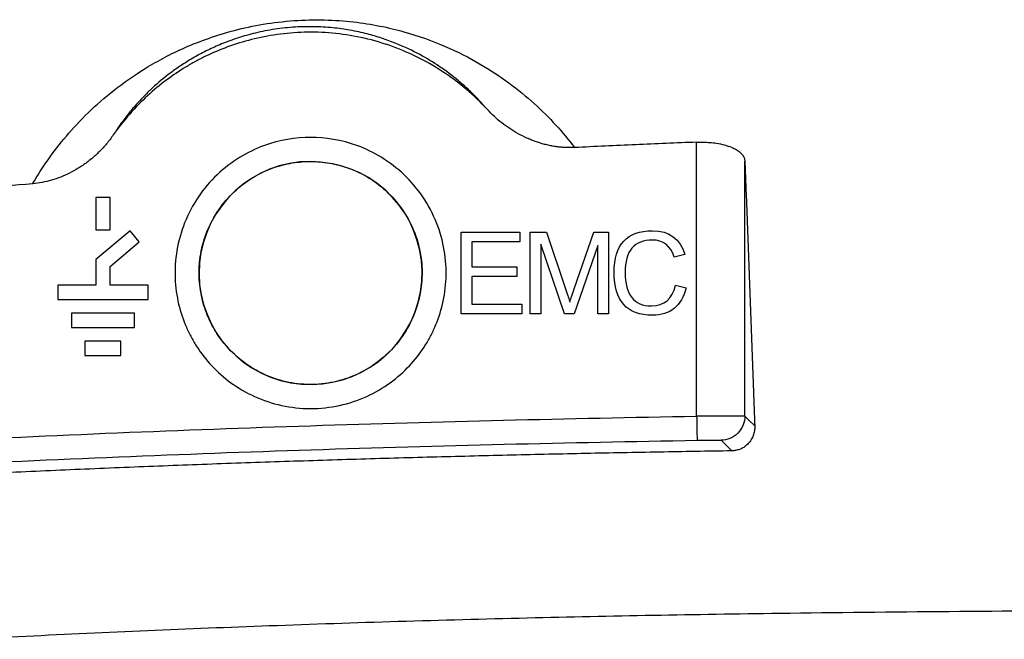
# Model space of a CAD drawing. Header units: millimetres. Extents: x -155 to 1130, y -373 to 1265.
# Tile 135 of 198: x 562 to 603, y 631 to 656. Entities that reach past the tile are written whole.
import ezdxf

# ---------------------------------------------------------------- set-up
doc = ezdxf.new("R2010")
doc.units = ezdxf.units.MM

msp = doc.modelspace()

# ---------------------------------------------------------------- linework, layer by layer
at = {"color": 7, "linetype": 'Continuous', "lineweight": 25}
for p, q in [((589.987, 639.918), (589.987, 651.298)), ((591.987, 639.918), (591.987, 650.513)), ((565.627, 649.004), (565.027, 649.004)), ((565.027, 649.004), (565.027, 647.654)), ((565.627, 647.654), (565.627, 649.004)), ((565.027, 647.654), (565.627, 647.654)), ((566.452, 647.616), (565.027, 646.421)), ((566.838, 647.157), (566.452, 647.616)), ((580.202, 644.171), (580.202, 647.562)), ((580.202, 647.562), (582.647, 647.562)), ((582.647, 647.562), (582.647, 647.16)), ((583.076, 644.171), (583.076, 647.562)), ((583.076, 647.562), (583.748, 647.562)), ((583.748, 647.562), (584.556, 645.162)), ((584.9, 645.204), (585.713, 647.562)), ((585.713, 647.562), (586.32, 647.562)), ((586.32, 647.562), (586.32, 644.171)), ((565.627, 646.141), (566.838, 647.157)), ((582.647, 647.16), (580.652, 647.16)), ((580.652, 647.16), (580.652, 646.128)), ((584.492, 644.171), (583.51, 647.06)), ((583.51, 647.06), (583.51, 644.171)), ((585.886, 647.012), (584.896, 644.171)), ((585.886, 644.171), (585.886, 647.012)), ((589.495, 646.631), (589.055, 646.527)), ((565.027, 646.421), (565.027, 645.366)), ((565.627, 645.366), (565.627, 646.141)), ((580.652, 646.128), (582.52, 646.128)), ((582.52, 646.128), (582.52, 645.726)), ((565.027, 645.366), (563.452, 645.366)), ((563.452, 645.366), (563.452, 644.766)), ((567.202, 645.366), (565.627, 645.366)), ((567.202, 644.766), (567.202, 645.366)), ((580.652, 645.726), (580.652, 644.573)), ((582.52, 645.726), (580.652, 645.726)), ((589.103, 645.36), (589.553, 645.247)), ((563.452, 644.766), (567.202, 644.766)), ((580.652, 644.573), (582.727, 644.573)), ((582.727, 644.573), (582.727, 644.171)), ((564.015, 644.204), (564.015, 643.604)), ((566.64, 644.204), (564.015, 644.204)), ((566.64, 643.604), (566.64, 644.204)), ((582.727, 644.171), (580.202, 644.171)), ((583.51, 644.171), (583.076, 644.171)), ((584.896, 644.171), (584.492, 644.171)), ((586.32, 644.171), (585.886, 644.171)), ((564.015, 643.604), (566.64, 643.604)), ((564.577, 643.041), (564.577, 642.441)), ((566.077, 643.041), (564.577, 643.041)), ((566.077, 642.441), (566.077, 643.041)), ((564.577, 642.441), (566.077, 642.441))]:
    msp.add_line(p, q, dxfattribs=at)
at = {"color": 7, "linetype": 'Continuous', "lineweight": 25, "flags": 128}
for points in [[(592.398, 639.513), (592.168, 639.74), (591.987, 639.918)], [(591.003, 638.918), (591.253, 638.672), (591.449, 638.479)]]:
    msp.add_lwpolyline(points, dxfattribs=at)
at = {"color": 7, "linetype": 'Continuous', "lineweight": 25}
msp.add_arc((573.952, 645.866), 4.631, 90, 69.6833, dxfattribs=at)
for points, knots in [([(562.406, 649.57), (562.796, 650.238), (563.255, 650.9), (564.086, 651.877), (564.387, 652.201), (565.047, 652.841), (565.405, 653.157), (566.199, 653.779), (566.633, 654.085), (567.602, 654.677), (568.138, 654.964), (569.35, 655.496), (570.029, 655.743), (571.172, 656.041), (571.573, 656.128), (572.401, 656.265), (572.83, 656.316), (573.685, 656.376), (574.113, 656.386), (574.942, 656.366), (575.345, 656.337), (576.497, 656.206), (577.193, 656.061), (578.453, 655.71), (579.02, 655.503), (580.061, 655.054), (580.535, 654.811), (581.851, 654.046), (582.589, 653.489), (583.883, 652.32), (584.436, 651.708), (584.918, 651.076)], [0, 0, 0, 0, 0.125, 0.125, 0.1875, 0.1875, 0.25, 0.25, 0.3125, 0.3125, 0.375, 0.375, 0.4375, 0.4375, 0.46875, 0.46875, 0.5, 0.5, 0.53125, 0.53125, 0.5625, 0.5625, 0.625, 0.625, 0.6875, 0.6875, 0.75, 0.75, 0.875, 0.875, 1, 1, 1, 1]), ([(581.295, 652.656), (581.229, 652.732), (581.101, 652.881), (580.9, 653.097), (580.699, 653.302), (580.497, 653.496), (580.295, 653.678), (579.92, 654), (579.356, 654.426), (578.505, 654.947), (577.692, 655.336), (576.93, 655.615), (576.301, 655.801), (575.632, 655.949), (574.885, 656.056), (574.084, 656.107), (573.214, 656.084), (572.344, 655.981), (571.549, 655.814), (570.819, 655.597), (570.175, 655.352), (569.58, 655.076), (569.052, 654.789), (568.57, 654.487), (567.991, 654.077), (567.495, 653.661), (567.055, 653.236), (566.726, 652.887), (566.393, 652.495), (566.058, 652.057), (565.86, 651.754), (565.757, 651.597)], [0, 0, 0, 0, 0.024805, 0.048602, 0.071388, 0.093163, 0.113926, 0.133676, 0.203949, 0.26471, 0.328326, 0.360652, 0.389618, 0.420268, 0.447036, 0.473833, 0.499601, 0.525287, 0.5519, 0.578498, 0.609088, 0.637942, 0.670413, 0.702088, 0.734233, 0.799512, 0.831474, 0.865781, 0.907279, 0.952016, 1, 1, 1, 1]), ([(581.295, 652.656), (580.746, 653.249), (580.115, 653.785), (578.733, 654.689), (577.983, 655.055), (576.435, 655.588), (575.638, 655.755), (574.068, 655.897), (573.297, 655.872), (571.834, 655.667), (571.142, 655.487), (570.188, 655.137), (569.883, 655.007), (569.448, 654.796), (569.307, 654.723), (569.031, 654.573), (568.897, 654.496), (568.227, 654.089), (567.692, 653.695), (566.672, 652.757), (566.188, 652.213), (565.757, 651.597)], [0, 0, 0, 0, 0.125, 0.125, 0.25, 0.25, 0.375, 0.375, 0.5, 0.5, 0.625, 0.625, 0.6875, 0.6875, 0.71875, 0.71875, 0.75, 0.75, 0.875, 0.875, 1, 1, 1, 1]), ([(584.918, 651.076), (584.851, 651.074), (584.718, 651.07), (584.517, 651.076), (584.317, 651.091), (584.118, 651.116), (583.92, 651.151), (583.722, 651.195), (583.524, 651.248), (583.327, 651.312), (583.131, 651.385), (582.876, 651.492), (582.568, 651.645), (582.219, 651.855), (581.89, 652.094), (581.578, 652.358), (581.389, 652.556), (581.294, 652.655)], [0, 0, 0, 0, 0.049207, 0.098285, 0.147347, 0.196506, 0.245875, 0.295564, 0.345681, 0.396334, 0.447623, 0.499649, 0.600121, 0.699707, 0.799092, 0.898963, 1, 1, 1, 1]), ([(565.757, 651.597), (565.712, 651.534), (565.623, 651.411), (565.481, 651.233), (565.332, 651.063), (565.177, 650.901), (565.015, 650.748), (564.847, 650.602), (564.672, 650.464), (564.491, 650.335), (564.251, 650.179), (563.948, 650.009), (563.577, 649.843), (563.196, 649.714), (562.805, 649.618), (562.54, 649.586), (562.406, 649.57)], [0, 0, 0, 0, 0.056909, 0.113214, 0.169025, 0.224455, 0.279617, 0.334629, 0.389607, 0.44467, 0.499933, 0.602055, 0.702281, 0.801442, 0.900394, 1, 1, 1, 1]), ([(573.952, 651.497), (574.562, 651.497), (575.233, 651.397), (576.245, 651.022), (576.582, 650.86), (577.232, 650.46), (577.545, 650.22), (578.122, 649.672), (578.386, 649.362), (578.841, 648.69), (579.033, 648.328), (579.333, 647.577), (579.44, 647.188), (579.571, 646.412), (579.594, 646.025), (579.565, 645.275), (579.513, 644.913), (579.352, 644.23), (579.242, 643.908), (579.047, 643.463), (578.978, 643.321), (578.83, 643.049), (578.753, 642.919), (578.495, 642.524), (578.293, 642.263), (577.825, 641.764), (577.558, 641.526), (576.963, 641.094), (576.635, 640.9), (575.928, 640.579), (575.55, 640.452), (574.765, 640.28), (574.359, 640.236), (573.546, 640.236), (573.14, 640.28), (572.355, 640.452), (571.977, 640.579), (571.27, 640.9), (570.941, 641.094), (570.347, 641.526), (570.08, 641.764), (569.612, 642.263), (569.41, 642.524), (569.152, 642.919), (569.075, 643.049), (568.927, 643.321), (568.857, 643.463), (568.663, 643.908), (568.553, 644.23), (568.392, 644.913), (568.34, 645.275), (568.311, 646.025), (568.334, 646.412), (568.465, 647.188), (568.572, 647.577), (568.872, 648.328), (569.064, 648.69), (569.519, 649.362), (569.783, 649.672), (570.36, 650.22), (570.673, 650.46), (571.323, 650.86), (571.66, 651.022), (572.672, 651.397), (573.343, 651.497), (573.952, 651.497)], [0, 0, 0, 0, 0.0625, 0.0625, 0.09375, 0.09375, 0.125, 0.125, 0.15625, 0.15625, 0.1875, 0.1875, 0.21875, 0.21875, 0.25, 0.25, 0.28125, 0.28125, 0.3125, 0.3125, 0.328125, 0.328125, 0.34375, 0.34375, 0.375, 0.375, 0.40625, 0.40625, 0.4375, 0.4375, 0.46875, 0.46875, 0.5, 0.5, 0.53125, 0.53125, 0.5625, 0.5625, 0.59375, 0.59375, 0.625, 0.625, 0.65625, 0.65625, 0.671875, 0.671875, 0.6875, 0.6875, 0.71875, 0.71875, 0.75, 0.75, 0.78125, 0.78125, 0.8125, 0.8125, 0.84375, 0.84375, 0.875, 0.875, 0.90625, 0.90625, 0.9375, 0.9375, 1, 1, 1, 1]), ([(589.987, 651.298), (589.143, 651.264), (587.453, 651.195), (585.764, 651.115), (584.918, 651.076)], [0, 0, 0, 0, 0.49946, 1, 1, 1, 1]), ([(589.987, 651.298), (590.034, 651.3), (590.126, 651.303), (590.265, 651.302), (590.402, 651.297), (590.537, 651.287), (590.671, 651.274), (590.879, 651.245), (591.15, 651.19), (591.424, 651.097), (591.634, 650.994), (591.789, 650.888), (591.9, 650.772), (591.97, 650.646), (591.981, 650.558), (591.987, 650.513)], [0, 0, 0, 0, 0.043178, 0.08605, 0.128862, 0.171861, 0.215292, 0.25939, 0.38149, 0.504937, 0.603436, 0.700043, 0.79693, 0.896248, 1, 1, 1, 1]), ([(571.25, 649.627), (570.99, 649.44), (570.744, 649.223), (570.3, 648.733), (570.102, 648.461), (569.77, 647.882), (569.635, 647.574), (569.437, 646.944), (569.372, 646.622), (569.282, 645.669), (569.359, 645.054), (569.605, 644.247), (569.708, 643.997), (569.884, 643.652), (569.944, 643.543), (570.078, 643.326), (570.151, 643.218), (570.548, 642.683), (570.971, 642.27), (571.755, 641.778), (572.041, 641.636), (572.649, 641.411), (572.97, 641.329), (573.628, 641.235), (573.965, 641.224), (574.631, 641.273), (574.959, 641.335), (575.587, 641.521), (575.885, 641.647), (576.437, 641.946), (576.691, 642.12), (577.145, 642.499), (577.345, 642.703), (577.694, 643.124), (577.842, 643.341), (578.217, 643.994), (578.421, 644.514), (578.568, 645.39), (578.591, 645.697), (578.571, 646.325), (578.529, 646.646), (578.374, 647.283), (578.261, 647.598), (577.968, 648.198), (577.788, 648.483), (577.375, 649.004), (577.142, 649.239), (576.642, 649.65), (576.375, 649.825), (575.556, 650.254), (574.988, 650.411), (574.327, 650.484), (574.197, 650.493), (573.943, 650.499), (573.818, 650.497), (573.43, 650.475), (573.161, 650.438), (572.339, 650.244), (571.768, 650), (571.25, 649.627)], [0, 0, 0, 0, 0.03125, 0.03125, 0.0625, 0.0625, 0.09375, 0.09375, 0.125, 0.125, 0.1875, 0.1875, 0.21875, 0.21875, 0.234375, 0.234375, 0.25, 0.25, 0.3125, 0.3125, 0.34375, 0.34375, 0.375, 0.375, 0.40625, 0.40625, 0.4375, 0.4375, 0.46875, 0.46875, 0.5, 0.5, 0.53125, 0.53125, 0.5625, 0.5625, 0.625, 0.625, 0.65625, 0.65625, 0.6875, 0.6875, 0.71875, 0.71875, 0.75, 0.75, 0.78125, 0.78125, 0.8125, 0.8125, 0.875, 0.875, 0.890625, 0.890625, 0.90625, 0.90625, 0.9375, 0.9375, 1, 1, 1, 1]), ([(591.987, 650.513), (592, 650.183), (592.026, 649.525), (592.065, 648.53), (592.103, 647.534), (592.141, 646.536), (592.179, 645.536), (592.216, 644.535), (592.253, 643.533), (592.29, 642.53), (592.326, 641.526), (592.362, 640.522), (592.386, 639.849), (592.398, 639.513)], [0, 0, 0, 0, 0.094332, 0.18798, 0.280944, 0.373223, 0.464818, 0.555728, 0.645953, 0.735493, 0.824348, 0.912517, 1, 1, 1, 1]), ([(562.407, 649.569), (561.659, 649.505), (560.163, 649.376), (558.667, 649.239), (557.918, 649.17)], [0, 0, 0, 0, 0.499439, 1, 1, 1, 1]), ([(557.918, 638.86), (563.259, 639.129), (568.603, 639.351), (579.293, 639.697), (584.64, 639.827), (589.987, 639.918)], [0, 0, 0, 0, 0.5, 0.5, 1, 1, 1, 1]), ([(591.987, 639.918), (591.982, 639.92), (591.927, 639.922), (591.723, 639.924), (591.574, 639.925), (591.204, 639.925), (590.984, 639.925), (590.505, 639.922), (590.246, 639.921), (589.987, 639.918)], [0, 0, 0, 0, 0.25, 0.25, 0.5, 0.5, 0.75, 0.75, 1, 1, 1, 1]), ([(589.987, 639.918), (589.989, 639.802), (589.991, 639.676), (589.995, 639.432), (589.997, 639.315), (590.001, 639.12), (590.002, 639.044), (590.004, 638.944), (590.004, 638.921), (590.004, 638.919)], [0, 0, 0, 0, 0.25, 0.25, 0.5, 0.5, 0.75, 0.75, 1, 1, 1, 1]), ([(591.987, 639.918), (591.987, 639.801), (591.966, 639.675), (591.87, 639.431), (591.795, 639.314), (591.604, 639.12), (591.488, 639.043), (591.246, 638.943), (591.12, 638.92), (591.003, 638.918)], [0, 0, 0, 0, 0.25, 0.25, 0.5, 0.5, 0.75, 0.75, 1, 1, 1, 1]), ([(592.398, 639.513), (592.398, 639.479), (592.399, 639.411), (592.388, 639.309), (592.367, 639.21), (592.336, 639.113), (592.295, 639.018), (592.234, 638.906), (592.139, 638.781), (591.997, 638.655), (591.858, 638.57), (591.732, 638.527), (591.646, 638.506), (591.567, 638.492), (591.504, 638.482), (591.465, 638.48), (591.449, 638.479)], [0, 0, 0, 0, 0.087591, 0.173242, 0.257135, 0.339461, 0.420424, 0.500236, 0.629631, 0.749978, 0.849589, 0.887149, 0.924783, 0.956935, 0.981899, 1, 1, 1, 1]), ([(557.968, 637.862), (563.304, 638.13), (568.641, 638.351), (579.32, 638.698), (584.662, 638.827), (590.004, 638.919)], [0, 0, 0, 0, 0.5, 0.5, 1, 1, 1, 1]), ([(590.004, 638.919), (590.263, 638.923), (590.52, 638.926), (590.889, 638.925), (590.999, 638.923), (591.003, 638.918)], [0, 0, 0, 0, 0.5, 0.5, 1, 1, 1, 1]), ([(591.449, 638.479), (590.445, 638.462), (588.425, 638.429), (585.378, 638.369), (582.297, 638.3), (579.182, 638.222), (576.034, 638.133), (572.855, 638.032), (569.647, 637.92), (566.409, 637.794), (563.143, 637.656), (559.849, 637.506), (557.646, 637.396), (556.539, 637.34)], [0, 0, 0, 0, 0.086216, 0.173454, 0.261688, 0.350888, 0.441028, 0.532079, 0.624012, 0.716799, 0.810412, 0.904822, 1, 1, 1, 1]), ([(529.937, 628.767), (531.561, 628.884), (534.705, 629.111), (539.259, 629.426), (543.491, 629.709), (547.393, 629.96), (553.57, 630.339), (561.812, 630.79), (572.437, 631.251), (582.865, 631.561), (592.279, 631.734), (600.477, 631.819), (607.539, 631.857), (612.248, 631.861), (614.602, 631.863)], [0, 0, 0, 0, 0.057667, 0.11156, 0.161618, 0.207784, 0.250004, 0.380674, 0.499999, 0.626445, 0.749996, 0.833292, 0.916659, 1, 1, 1, 1])]:
    msp.add_open_spline(points, degree=3, knots=knots, dxfattribs=at)
at = {"color": 8, "linetype": 'Continuous', "lineweight": 25}
msp.add_open_spline([(573.952, 650.497), (574.203, 650.497), (574.466, 650.477), (575.006, 650.384), (575.283, 650.312), (575.56, 650.209)], degree=3, knots=[0, 0, 0, 0, 0.5, 0.5, 1, 1, 1, 1], dxfattribs=at)
at = {"color": 7, "linetype": 'Continuous', "lineweight": 25}
for points in [[(586.558, 645.892), (586.558, 647.044), (587.091, 647.621), (588.157, 647.621)], [(588.157, 647.621), (588.857, 647.621), (589.303, 647.291), (589.495, 646.631)], [(588.148, 647.234), (587.395, 647.234), (587.018, 646.788), (587.018, 645.894)], [(589.055, 646.527), (588.905, 646.999), (588.602, 647.234), (588.148, 647.234)], [(588.15, 644.112), (587.089, 644.112), (586.558, 644.706), (586.558, 645.892)], [(587.018, 645.894), (587.018, 644.964), (587.383, 644.499), (588.111, 644.499)], [(588.111, 644.499), (588.648, 644.499), (588.979, 644.786), (589.103, 645.36)], [(584.556, 645.162), (584.63, 644.939), (584.685, 644.771), (584.719, 644.66)], [(584.719, 644.66), (584.758, 644.784), (584.818, 644.965), (584.9, 645.204)], [(589.553, 645.247), (589.36, 644.491), (588.893, 644.112), (588.15, 644.112)]]:
    msp.add_open_spline(points, degree=3, dxfattribs=at)

doc.saveas('drawing.dxf')
